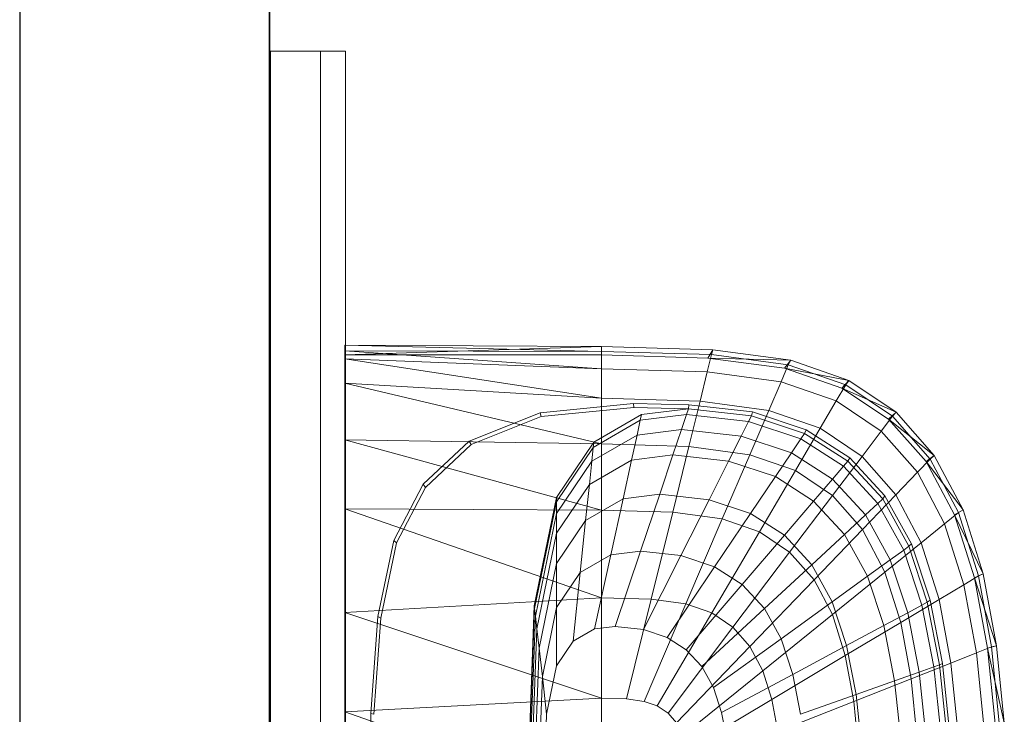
# Model space of a CAD drawing. Header units: metres. Extents: x 391.1 to 427.5, y 12.7 to 28.4.
# Tile 46 of 140: x 404.337 to 404.731, y 27.325 to 27.603. Entities that reach past the tile are written whole.
import ezdxf

# ---------------------------------------------------------------- set-up
doc = ezdxf.new("R2010")
doc.units = ezdxf.units.M
doc.layers.add('01_SUELOS', color=7, linetype='Continuous', lineweight=25, true_color=0x007f00)
for name, color, linetype, lineweight in [('02_MOBILIARIO', 7, 'Continuous', 18), ('A-DETL-____-MBND', 7, 'Continuous', 18), ('A-GENM-____-OTLN', 7, 'Continuous', 18), ('A-WALL-____-MCUT', 7, 'Continuous', 25), ('A-WALL-____-OTLN', 7, 'Continuous', 25)]:
    doc.layers.add(name, color=color, linetype=linetype, lineweight=lineweight)

# ---------------------------------------------------------------- blocks, each defined once
blk = doc.blocks.new('Family - Envans P1-154705-04_CLI_AIGUA_P1')
at = {"layer": 'A-WALL-____-MCUT', "color": 253, "true_color": 0xaaaaaa}
for p, q in [((4.55879, 0.1), (0, 0.1)), ((0, 0), (4.55879, 0))]:
    blk.add_line(p, q, dxfattribs=at)
at = {"layer": 'A-WALL-____-OTLN', "color": 253, "true_color": 0xaaaaaa}
for p, q in [((4.55879, 0.1), (0, 0.1)), ((0, 0), (4.55879, 0))]:
    blk.add_line(p, q, dxfattribs=at)
at = {"layer": 'A-WALL-____-OTLN', "color": 253, "lineweight": 18, "true_color": 0xaaaaaa}
blk.add_line((0, 0), (4.55879, 0), dxfattribs=at)
blk = doc.blocks.new('Family - LONDR55-XX_ZZ-ARQ-CAA-M3D-Londres55-154745-04_CLI_AIGUA_P1')
at = {"layer": '01_SUELOS', "color": 9, "true_color": 0xaad4aa}
for p, q in [((0, 2.1), (0, 0)), ((0, 0), (0, 2.1))]:
    blk.add_line(p, q, dxfattribs=at)
blk = doc.blocks.new('Family - LONDR55-XX_ZZ-ARQ-CAA-M3D-Londres55-155045-04_CLI_AIGUA_P1')
at = {"layer": '01_SUELOS', "color": 9, "true_color": 0xaad4aa}
for p, q in [((6.1394, 11.05385), (6.1394, 14.95764)), ((6.1394, 14.95764), (6.1394, 11.05385))]:
    blk.add_line(p, q, dxfattribs=at)
blk = doc.blocks.new('Family - Rentamans P1-155105-04_CLI_AIGUA_P1')
at = {"layer": 'A-DETL-____-MBND', "color": 253, "true_color": 0xaaaaaa}
for p, q in [((0, 0.36146), (0, 0.36526)), ((0, 0.36526), (0, 0.36308)), ((0.10273, 0.3648), (0, 0.36526)), ((0.10273, 0.36283), (0, 0.36526)), ((0.10273, 0.3648), (0, 0.36146)), ((0, 0.36308), (0, 0.35983)), ((0.10273, 0.36283), (0, 0.36308)), ((0, 0.36308), (0.10273, 0.35585)), ((0.14736, 0.36347), (0.10273, 0.3648)), ((0.10273, 0.36283), (0.10273, 0.3648)), ((0.10273, 0.36479), (0.10273, 0.36141)), ((0.14679, 0.36152), (0.10273, 0.36283)), ((0.10273, 0.36283), (0.10273, 0.35585)), ((0.14525, 0.36016), (0.14736, 0.36347)), ((0.14679, 0.36152), (0.14736, 0.36347)), ((0.17848, 0.35928), (0.14736, 0.36347)), ((0.10273, 0.36141), (0, 0.36146)), ((0, 0.36146), (0, 0.00406)), ((0, 0.35983), (0, 0.35008)), ((0.10273, 0.35585), (0, 0.35983)), ((0, 0.35983), (0.10273, 0.34405)), ((0.14525, 0.36016), (0.10273, 0.36141)), ((0.14508, 0.3546), (0.14679, 0.36152)), ((0.17596, 0.35605), (0.14525, 0.36016)), ((0.17848, 0.35928), (0.14525, 0.36016)), ((0.17751, 0.35738), (0.14679, 0.36152)), ((0.17596, 0.35605), (0.17848, 0.35928)), ((0.17751, 0.35738), (0.17848, 0.35928)), ((0.20176, 0.35121), (0.17848, 0.35928)), ((0.10273, 0.35585), (0.10273, 0.34405)), ((0.14508, 0.3546), (0.10273, 0.35585)), ((0.17461, 0.35061), (0.17751, 0.35738)), ((0.19894, 0.34814), (0.17596, 0.35605)), ((0.20176, 0.35121), (0.17596, 0.35605)), ((0.2005, 0.34941), (0.17751, 0.35738)), ((0.14508, 0.3546), (0.1422, 0.34287)), ((0.17461, 0.35061), (0.14508, 0.3546)), ((0.19894, 0.34814), (0.20176, 0.35121)), ((0.2005, 0.34941), (0.20176, 0.35121)), ((0.22069, 0.33849), (0.20176, 0.35121)), ((0, 0.35008), (0, 0.32734)), ((0.10273, 0.34405), (0, 0.35008)), ((0, 0.35008), (0.10273, 0.32574)), ((0.16971, 0.33917), (0.17461, 0.35061)), ((0.19671, 0.34296), (0.17461, 0.35061)), ((0.19671, 0.34296), (0.2005, 0.34941)), ((0.21762, 0.33569), (0.19894, 0.34814)), ((0.22069, 0.33849), (0.19894, 0.34814)), ((0.21918, 0.33686), (0.2005, 0.34941)), ((0.10273, 0.34405), (0.10273, 0.32574)), ((0.1422, 0.34287), (0.10273, 0.34405)), ((0.1903, 0.33203), (0.19671, 0.34296)), ((0.21467, 0.33089), (0.19671, 0.34296)), ((0.07816, 0.33823), (0.11557, 0.34199)), ((0.07861, 0.33669), (0.11566, 0.34041)), ((0.11557, 0.34199), (0.13769, 0.34144)), ((0.11566, 0.34041), (0.11557, 0.34199)), ((0.11566, 0.34041), (0.13755, 0.33987)), ((0.11875, 0.33749), (0.13755, 0.33987)), ((0.13678, 0.33756), (0.13755, 0.33987)), ((0.13755, 0.33987), (0.13769, 0.34144)), ((0.13755, 0.33987), (0.1628, 0.33702)), ((0.13769, 0.34144), (0.16318, 0.33856)), ((0.1422, 0.34287), (0.13772, 0.3247)), ((0.16971, 0.33917), (0.1422, 0.34287)), ((0.16971, 0.33917), (0.1621, 0.32141)), ((0.1903, 0.33203), (0.16971, 0.33917)), ((0.04977, 0.3269), (0.07816, 0.33823)), ((0.05051, 0.32548), (0.07861, 0.33669)), ((0.07861, 0.33669), (0.07816, 0.33823)), ((0.09941, 0.32432), (0.11825, 0.33522)), ((0.09963, 0.32643), (0.11875, 0.33749)), ((0.11825, 0.33522), (0.11696, 0.32931)), ((0.11825, 0.33522), (0.13678, 0.33756)), ((0.11875, 0.33749), (0.11825, 0.33522)), ((0.13476, 0.33156), (0.13678, 0.33756)), ((0.13678, 0.33756), (0.16165, 0.33475)), ((0.16165, 0.33475), (0.1628, 0.33702)), ((0.1628, 0.33702), (0.16318, 0.33856)), ((0.1628, 0.33702), (0.18406, 0.32998)), ((0.16318, 0.33856), (0.18466, 0.33146)), ((0.21467, 0.33089), (0.21918, 0.33686)), ((0.21762, 0.33569), (0.22069, 0.33849)), ((0.2327, 0.31866), (0.21762, 0.33569)), ((0.23596, 0.32112), (0.21762, 0.33569)), ((0.21918, 0.33686), (0.22069, 0.33849)), ((0.23426, 0.31971), (0.21918, 0.33686)), ((0.23596, 0.32112), (0.22069, 0.33849)), ((0.11696, 0.32931), (0.13476, 0.33156)), ((0.13135, 0.32141), (0.13476, 0.33156)), ((0.13476, 0.33156), (0.15867, 0.32886)), ((0.15867, 0.32886), (0.16165, 0.33475)), ((0.16165, 0.33475), (0.1826, 0.32782)), ((0.18036, 0.31508), (0.1903, 0.33203)), ((0.18406, 0.32998), (0.18466, 0.33146)), ((0.18466, 0.33146), (0.20212, 0.32026)), ((0.20704, 0.32079), (0.1903, 0.33203)), ((0, 0.32734), (0, 0.29972)), ((0.10273, 0.32574), (0, 0.32734)), ((0, 0.32734), (0.10273, 0.29924)), ((0.09884, 0.31884), (0.11696, 0.32931)), ((0.11696, 0.32931), (0.11476, 0.31932)), ((0.15363, 0.3189), (0.15867, 0.32886)), ((0.15867, 0.32886), (0.17881, 0.3222)), ((0.17881, 0.3222), (0.1826, 0.32782)), ((0.1826, 0.32782), (0.18406, 0.32998)), ((0.1826, 0.32782), (0.19963, 0.31689)), ((0.18406, 0.32998), (0.20135, 0.31889)), ((0.20704, 0.32079), (0.21467, 0.33089)), ((0.22917, 0.3144), (0.21467, 0.33089)), ((0.03136, 0.30959), (0.04977, 0.3269)), ((0.03228, 0.30834), (0.05051, 0.32548)), ((0.05051, 0.32548), (0.04977, 0.3269)), ((0.08473, 0.30435), (0.09963, 0.32643)), ((0.08473, 0.30256), (0.09941, 0.32432)), ((0.09941, 0.32432), (0.09884, 0.31884)), ((0.09941, 0.32432), (0.09963, 0.32643)), ((0.10273, 0.32574), (0.10273, 0.29924)), ((0.13772, 0.3247), (0.10273, 0.32574)), ((0.13772, 0.3247), (0.13123, 0.29839)), ((0.1621, 0.32141), (0.13772, 0.3247)), ((0.09788, 0.30955), (0.11476, 0.31932)), ((0.11476, 0.31932), (0.11135, 0.30381)), ((0.11476, 0.31932), (0.13135, 0.32141)), ((0.12606, 0.30567), (0.13135, 0.32141)), ((0.13135, 0.32141), (0.15363, 0.3189)), ((0.1621, 0.32141), (0.1511, 0.29571)), ((0.18036, 0.31508), (0.1621, 0.32141)), ((0.1724, 0.31269), (0.17881, 0.3222)), ((0.17881, 0.3222), (0.19518, 0.3117)), ((0.19519, 0.30512), (0.20704, 0.32079)), ((0.20135, 0.31889), (0.20212, 0.32026)), ((0.20212, 0.32026), (0.21621, 0.30495)), ((0.22054, 0.30543), (0.20704, 0.32079)), ((0.22917, 0.3144), (0.23426, 0.31971)), ((0.2327, 0.31866), (0.23596, 0.32112)), ((0.23426, 0.31971), (0.23596, 0.32112)), ((0.24562, 0.29825), (0.23426, 0.31971)), ((0.24746, 0.29938), (0.23596, 0.32112)), ((0.08473, 0.29792), (0.09884, 0.31884)), ((0.09884, 0.31884), (0.09788, 0.30955)), ((0.14581, 0.30344), (0.15363, 0.3189)), ((0.15363, 0.3189), (0.1724, 0.31269)), ((0.19518, 0.3117), (0.19963, 0.31689)), ((0.19963, 0.31689), (0.20135, 0.31889)), ((0.19963, 0.31689), (0.21338, 0.30196)), ((0.20135, 0.31889), (0.2153, 0.30374)), ((0.24405, 0.29737), (0.2327, 0.31866)), ((0.24746, 0.29938), (0.2327, 0.31866)), ((0.16244, 0.29794), (0.17239, 0.31269)), ((0.18036, 0.31508), (0.16597, 0.29056)), ((0.1724, 0.31269), (0.18765, 0.3029)), ((0.19519, 0.30512), (0.18036, 0.31508)), ((0.18765, 0.3029), (0.19518, 0.3117)), ((0.19518, 0.3117), (0.20839, 0.29735)), ((0.22054, 0.30543), (0.22917, 0.3144)), ((0.24008, 0.29377), (0.22917, 0.3144)), ((0.01958, 0.28716), (0.03136, 0.30959)), ((0.02062, 0.28613), (0.03228, 0.30834)), ((0.03228, 0.30834), (0.03136, 0.30959)), ((0.08473, 0.29006), (0.09788, 0.30955)), ((0.09788, 0.30955), (0.09638, 0.29516)), ((0.07584, 0.26096), (0.08473, 0.30435)), ((0.08473, 0.30256), (0.08473, 0.30435)), ((0.09638, 0.29516), (0.11135, 0.30381)), ((0.11135, 0.30381), (0.10642, 0.28138)), ((0.11135, 0.30381), (0.12606, 0.30567)), ((0.1184, 0.28289), (0.12606, 0.30567)), ((0.12606, 0.30567), (0.14581, 0.30344)), ((0.17806, 0.28244), (0.19519, 0.30512)), ((0.20717, 0.2915), (0.19519, 0.30512)), ((0.20717, 0.2915), (0.22054, 0.30542)), ((0.21338, 0.30196), (0.2153, 0.30374)), ((0.2153, 0.30374), (0.21621, 0.30495)), ((0.2153, 0.30374), (0.2258, 0.28478)), ((0.21621, 0.30495), (0.22681, 0.2858)), ((0.23071, 0.2862), (0.22054, 0.30543)), ((0, 0.29972), (0, 0.2583)), ((0.10273, 0.29924), (0, 0.29972)), ((0, 0.29972), (0.10273, 0.26415)), ((0.07598, 0.25981), (0.08473, 0.30256)), ((0.08473, 0.29792), (0.08473, 0.30256)), ((0.13449, 0.28107), (0.14581, 0.30344)), ((0.14581, 0.30344), (0.16244, 0.29794)), ((0.17596, 0.28926), (0.18765, 0.3029)), ((0.18765, 0.3029), (0.19996, 0.28953)), ((0.20839, 0.29735), (0.21338, 0.30196)), ((0.21338, 0.30196), (0.22372, 0.28328)), ((0.07631, 0.25683), (0.08473, 0.29792)), ((0.08473, 0.29792), (0.08473, 0.29006)), ((0.10273, 0.29924), (0.10273, 0.26415)), ((0.13123, 0.29839), (0.10273, 0.29924)), ((0.13123, 0.29839), (0.12265, 0.26356)), ((0.1511, 0.29571), (0.13123, 0.29839)), ((0.1511, 0.29571), (0.13653, 0.26169)), ((0.14804, 0.27659), (0.16244, 0.29794)), ((0.1511, 0.29571), (0.16597, 0.29056)), ((0.16244, 0.29794), (0.17596, 0.28926)), ((0.19996, 0.28953), (0.20839, 0.29735)), ((0.20839, 0.29735), (0.21834, 0.27939)), ((0.24008, 0.29377), (0.24562, 0.29825)), ((0.24405, 0.29737), (0.24746, 0.29938)), ((0.25202, 0.27221), (0.24405, 0.29737)), ((0.25554, 0.27371), (0.24405, 0.29737)), ((0.24562, 0.29825), (0.24746, 0.29938)), ((0.25359, 0.2729), (0.24562, 0.29825)), ((0.25554, 0.27371), (0.24746, 0.29938)), ((0.08473, 0.27788), (0.09638, 0.29516)), ((0.09638, 0.29516), (0.09423, 0.27433)), ((0.23071, 0.2862), (0.24008, 0.29377)), ((0.24775, 0.26941), (0.24008, 0.29377)), ((0.07689, 0.25177), (0.08473, 0.29006)), ((0.08473, 0.29006), (0.08473, 0.27788)), ((0.16597, 0.29056), (0.14692, 0.25809)), ((0.15906, 0.26952), (0.17596, 0.28926)), ((0.16597, 0.29056), (0.17805, 0.28244)), ((0.17596, 0.28926), (0.18688, 0.27741)), ((0.18688, 0.27741), (0.19996, 0.28953)), ((0.18781, 0.27134), (0.20717, 0.2915)), ((0.19996, 0.28953), (0.20923, 0.2728)), ((0.21618, 0.27446), (0.20717, 0.2915)), ((0.01327, 0.25673), (0.01958, 0.28716)), ((0.01437, 0.25599), (0.02062, 0.28613)), ((0.02062, 0.28613), (0.01958, 0.28716)), ((0.21618, 0.27446), (0.23071, 0.2862)), ((0.22372, 0.28328), (0.2258, 0.28478)), ((0.2258, 0.28478), (0.22681, 0.2858)), ((0.2258, 0.28478), (0.23317, 0.26239)), ((0.22681, 0.2858), (0.23426, 0.26319)), ((0.23785, 0.2635), (0.23071, 0.2862)), ((0.09423, 0.27433), (0.10642, 0.28138)), ((0.10642, 0.28138), (0.09989, 0.25167)), ((0.10642, 0.28138), (0.1184, 0.28289)), ((0.10826, 0.25273), (0.1184, 0.28289)), ((0.1184, 0.28289), (0.13449, 0.28107)), ((0.1195, 0.25146), (0.13449, 0.28107)), ((0.13449, 0.28107), (0.14804, 0.27659)), ((0.17805, 0.28244), (0.15537, 0.25241)), ((0.17805, 0.28244), (0.18781, 0.27134)), ((0.21834, 0.27939), (0.22372, 0.28328)), ((0.22372, 0.28328), (0.23099, 0.26122)), ((0.07778, 0.24394), (0.08473, 0.27788)), ((0.08473, 0.27788), (0.08473, 0.26025)), ((0.12897, 0.24833), (0.14804, 0.27659)), ((0.14804, 0.27659), (0.15906, 0.26952)), ((0.16795, 0.25986), (0.18688, 0.27741)), ((0.18688, 0.27741), (0.19509, 0.26258)), ((0.20923, 0.2728), (0.21834, 0.27939)), ((0.21834, 0.27939), (0.22533, 0.25818)), ((0.08473, 0.26025), (0.09423, 0.27433)), ((0.09423, 0.27433), (0.09137, 0.24674)), ((0.19509, 0.26258), (0.20923, 0.2728)), ((0.19515, 0.25746), (0.21618, 0.27446)), ((0.20923, 0.2728), (0.21574, 0.25304)), ((0.22251, 0.25433), (0.21618, 0.27446)), ((0.24775, 0.26941), (0.25359, 0.2729)), ((0.25202, 0.27221), (0.25554, 0.27371)), ((0.2573, 0.24402), (0.25202, 0.27221)), ((0.26089, 0.24493), (0.25202, 0.27221)), ((0.25359, 0.2729), (0.25554, 0.27371)), ((0.25887, 0.24449), (0.25359, 0.2729)), ((0.26089, 0.24493), (0.25554, 0.27371)), ((0.13667, 0.24339), (0.15906, 0.26952)), ((0.15906, 0.26952), (0.16795, 0.25986)), ((0.18781, 0.27134), (0.16218, 0.24466)), ((0.18781, 0.27134), (0.19515, 0.25746)), ((0.23785, 0.2635), (0.24775, 0.26941)), ((0.25282, 0.2421), (0.24775, 0.26941)), ((0.10273, 0.26415), (0, 0.2583)), ((0.10273, 0.26415), (0.10273, 0.22395)), ((0.12264, 0.26356), (0.10273, 0.26415)), ((0.07287, 0.18276), (0.07584, 0.26096)), ((0.07598, 0.25981), (0.07584, 0.26096)), ((0.07907, 0.2326), (0.08473, 0.26025)), ((0.08473, 0.26025), (0.08473, 0.23691)), ((0.12264, 0.26356), (0.11281, 0.22365)), ((0.11983, 0.2227), (0.13653, 0.26169)), ((0.12264, 0.26356), (0.13653, 0.26169)), ((0.13653, 0.26169), (0.14692, 0.25809)), ((0.17464, 0.24778), (0.19509, 0.26258)), ((0.19509, 0.26258), (0.20086, 0.24506)), ((0.22251, 0.25433), (0.23785, 0.2635)), ((0.22533, 0.25818), (0.23099, 0.26122)), ((0.23099, 0.26122), (0.23317, 0.26239)), ((0.23099, 0.26122), (0.2358, 0.23649)), ((0.23317, 0.26239), (0.23426, 0.26319)), ((0.23317, 0.26239), (0.23806, 0.23729)), ((0.23426, 0.26319), (0.23919, 0.23784)), ((0.24258, 0.23805), (0.23785, 0.2635)), ((0, 0.2583), (0, 0.2185)), ((0, 0.2583), (0.10273, 0.22395)), ((0.01046, 0.21786), (0.01327, 0.25673)), ((0.01437, 0.25599), (0.01327, 0.25673)), ((0.07304, 0.18276), (0.07598, 0.25981)), ((0.074, 0.19601), (0.07631, 0.25683)), ((0.07631, 0.25683), (0.07598, 0.25981)), ((0.07689, 0.25177), (0.07631, 0.25683)), ((0.14692, 0.25809), (0.12509, 0.22088)), ((0.14288, 0.23664), (0.16795, 0.25986)), ((0.14692, 0.25809), (0.15537, 0.25241)), ((0.19515, 0.25746), (0.16731, 0.23496)), ((0.16795, 0.25986), (0.17464, 0.24778)), ((0.19515, 0.25746), (0.20031, 0.24107)), ((0.21574, 0.25304), (0.22533, 0.25818)), ((0.22533, 0.25818), (0.22995, 0.23441)), ((0.01159, 0.21751), (0.01437, 0.25599)), ((0.09989, 0.25167), (0.10826, 0.25273)), ((0.10826, 0.25273), (0.1195, 0.25146)), ((0.15537, 0.25241), (0.12937, 0.21801)), ((0.15537, 0.25241), (0.16218, 0.24466)), ((0.20031, 0.24107), (0.22251, 0.25433)), ((0.20086, 0.24506), (0.21574, 0.25304)), ((0.21574, 0.25304), (0.22004, 0.23089)), ((0.2267, 0.23178), (0.22251, 0.25433)), ((0.07426, 0.18276), (0.07689, 0.25177)), ((0.07689, 0.25177), (0.07778, 0.24394)), ((0.09137, 0.24674), (0.09989, 0.25167)), ((0.1195, 0.25146), (0.12897, 0.24833)), ((0.12897, 0.24833), (0.13667, 0.24339)), ((0.08473, 0.23691), (0.09137, 0.24674)), ((0.16218, 0.24466), (0.13282, 0.21409)), ((0.14756, 0.2282), (0.17464, 0.24778)), ((0.16218, 0.24466), (0.16731, 0.23496)), ((0.17464, 0.24778), (0.17934, 0.23351)), ((0.17934, 0.23351), (0.20086, 0.24506)), ((0.20086, 0.24506), (0.20468, 0.22542)), ((0.25282, 0.2421), (0.25887, 0.24449)), ((0.2573, 0.24402), (0.26089, 0.24493)), ((0.25887, 0.24449), (0.26089, 0.24493)), ((0.26192, 0.2141), (0.25887, 0.24449)), ((0.26398, 0.21415), (0.26089, 0.24493)), ((0.07545, 0.18276), (0.07778, 0.24394)), ((0.07778, 0.24394), (0.07907, 0.2326)), ((0.13667, 0.24339), (0.14288, 0.23664)), ((0.20031, 0.24107), (0.17092, 0.2235)), ((0.20031, 0.24107), (0.20372, 0.22269)), ((0.24258, 0.23805), (0.25282, 0.2421)), ((0.25575, 0.21289), (0.25282, 0.2421)), ((0.26035, 0.21386), (0.2573, 0.24402)), ((0.26398, 0.21415), (0.2573, 0.24402)), ((0.08078, 0.21759), (0.08473, 0.23691)), ((0.14288, 0.23664), (0.14756, 0.2282)), ((0.2267, 0.23178), (0.24258, 0.23805)), ((0.22995, 0.23441), (0.2358, 0.23649)), ((0.2358, 0.23649), (0.23806, 0.2373)), ((0.2358, 0.23649), (0.23859, 0.21004)), ((0.23806, 0.23729), (0.23919, 0.23784)), ((0.23806, 0.23729), (0.24088, 0.21045)), ((0.23919, 0.23784), (0.24205, 0.21072)), ((0.24532, 0.21083), (0.24258, 0.23805)), ((0.07717, 0.18276), (0.07907, 0.2326)), ((0.08078, 0.21759), (0.07907, 0.2326)), ((0.16731, 0.23496), (0.13541, 0.20918)), ((0.15084, 0.21822), (0.17934, 0.23351)), ((0.16731, 0.23496), (0.17092, 0.2235)), ((0.17934, 0.23351), (0.18245, 0.21752)), ((0.22004, 0.23089), (0.22995, 0.23441)), ((0.22995, 0.23441), (0.23263, 0.20898)), ((0.20373, 0.22269), (0.2267, 0.23177)), ((0.20468, 0.22542), (0.22004, 0.23089)), ((0.22004, 0.23089), (0.22254, 0.20719)), ((0.22913, 0.20764), (0.2267, 0.23178)), ((0.14756, 0.2282), (0.15084, 0.21822)), ((0.18245, 0.21752), (0.20468, 0.22542)), ((0.20468, 0.22542), (0.20689, 0.20442)), ((0.10273, 0.22395), (0, 0.2185)), ((0.10273, 0.22395), (0.10273, 0.18276)), ((0.10273, 0.22395), (0.11281, 0.22365)), ((0.11281, 0.22365), (0.11983, 0.2227)), ((0.11983, 0.2227), (0.12509, 0.22088)), ((0.12509, 0.22088), (0.12937, 0.21801)), ((0.17092, 0.2235), (0.13724, 0.20338)), ((0.17092, 0.2235), (0.1733, 0.21066)), ((0.20373, 0.22269), (0.1733, 0.21066)), ((0.20373, 0.22269), (0.2057, 0.20303)), ((0, 0.2185), (0, 0.18276)), ((0, 0.2185), (0.10273, 0.18276)), ((0.00965, 0.18276), (0.01046, 0.21786)), ((0.01159, 0.21751), (0.01046, 0.21786)), ((0.07945, 0.18276), (0.08078, 0.21759)), ((0.12937, 0.21801), (0.13282, 0.21409)), ((0.15084, 0.21822), (0.15302, 0.20705))]:
    blk.add_line(p, q, dxfattribs=at)
blk = doc.blocks.new('Family - LONDR55-XX_ZZ-ARQ-CAA-M3D-Londres55-154669-04_CLI_AIGUA_P1')
at = {"layer": 'A-GENM-____-OTLN', "color": 253, "true_color": 0xaaaaaa}
for p, q in [((0.6, 0.03), (0, 0.03)), ((0, 0.03), (0, 0.01)), ((0, 0.03), (0, 0.01)), ((0.6, 0.03), (0, 0.03)), ((0.6, 0.01), (0.6, 0.03)), ((0.6, 0.01), (0.6, 0.03)), ((0, 0.01), (0.6, 0.01)), ((0, 0.01), (0.6, 0.01)), ((0.6, 0.01), (0, 0.01)), ((0, 0.01), (0, 0)), ((0, 0), (0, 0.01)), ((0, 0.01), (0.6, 0.01)), ((0.6, 0), (0.6, 0.01)), ((0.6, 0.01), (0.6, 0)), ((0, 0), (0.6, 0)), ((0.6, 0), (0, 0))]:
    blk.add_line(p, q, dxfattribs=at)
blk = doc.blocks.new('Family - Mirall P1-155249-04_CLI_AIGUA_P1')
blk.add_blockref('Family - LONDR55-XX_ZZ-ARQ-CAA-M3D-Londres55-154669-04_CLI_AIGUA_P1', (0, 0))
blk = doc.blocks.new('LONDR55-XX_ZZ-ARQ-CAA-M3D-Londres55_ifc-1-04_CLI_AIGUA_P1')
at = {"layer": '01_SUELOS', "color": 253, "lineweight": 18, "true_color": 0xaaaaaa}
for name, p in [('Family - LONDR55-XX_ZZ-ARQ-CAA-M3D-Londres55-155045-04_CLI_AIGUA_P1', (398.29721, 13.12061)), ('Family - LONDR55-XX_ZZ-ARQ-CAA-M3D-Londres55-154745-04_CLI_AIGUA_P1', (404.43662, 25.92946))]:
    blk.add_blockref(name, p, dxfattribs=at)
at = {"layer": '02_MOBILIARIO', "color": 253, "lineweight": 18, "true_color": 0xaaaaaa}
blk.add_blockref('Family - Rentamans P1-155105-04_CLI_AIGUA_P1', (404.46677, 27.10751), dxfattribs=at)
at = {"layer": 'A-GENM-____-OTLN', "color": 253, "lineweight": 18, "true_color": 0xaaaaaa, "rotation": 90}
blk.add_blockref('Family - Mirall P1-155249-04_CLI_AIGUA_P1', (404.46698, 26.99052), dxfattribs=at)
at = {"layer": 'A-WALL-____-OTLN', "color": 253, "lineweight": 18, "true_color": 0xaaaaaa, "rotation": 90}
blk.add_blockref('Family - Envans P1-154705-04_CLI_AIGUA_P1', (404.43662, 23.51946), dxfattribs=at)

msp = doc.modelspace()

# ---------------------------------------------------------------- block references
at = {"lineweight": 5}
msp.add_blockref('LONDR55-XX_ZZ-ARQ-CAA-M3D-Londres55_ifc-1-04_CLI_AIGUA_P1', (0, 0), dxfattribs=at)

doc.saveas('drawing.dxf')
